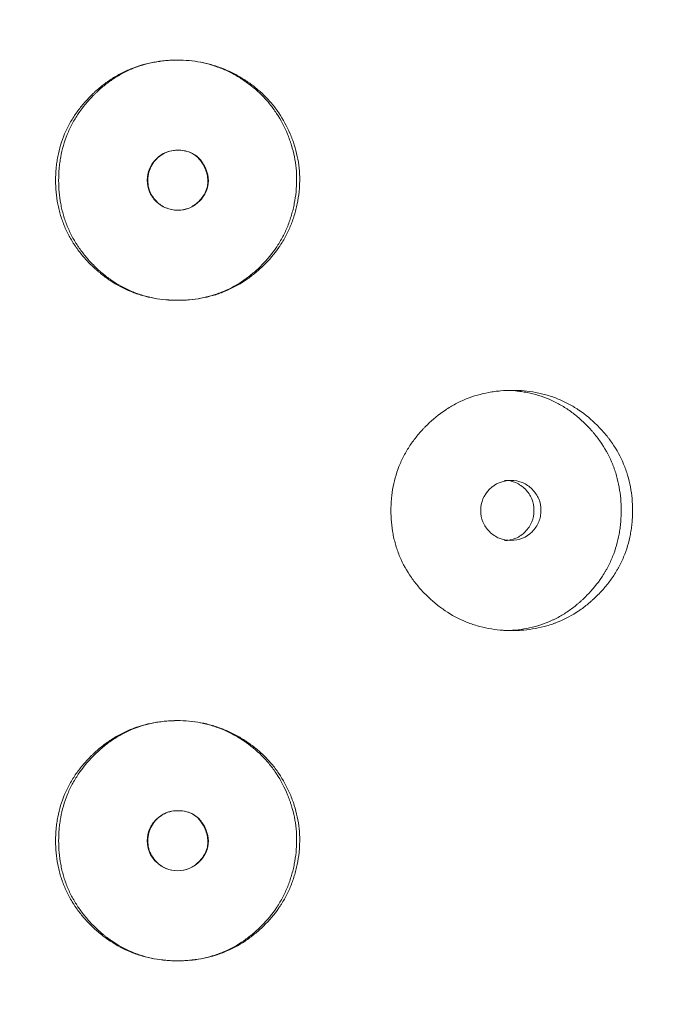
# Model space of a CAD drawing. Header units: millimetres. Extents: x 4 to 1188, y 1 to 840.
# Tile 23 of 203: x 237.97 to 241.1, y 405.3 to 409.98. Entities that reach past the tile are written whole.
import ezdxf

# ---------------------------------------------------------------- set-up
doc = ezdxf.new("R2010")
doc.units = ezdxf.units.MM
doc.layers.add('1', color=7, linetype='Continuous')
doc.styles.add('Arial Unicode MS', font='Arial Unicode MS')
doc.dimstyles.get("Standard").update_dxf_attribs({"dimtxt": 0.18, "dimasz": 0.18, "dimexe": 0.18, "dimexo": 0.0625, "dimgap": 0.09, "dimtad": 0, "dimtih": 1, "dimtoh": 1, "dimdec": 4, "dimzin": 0, "dimdsep": 46, "dimtxsty": 'Standard', "dimcen": 0.09, "dimadec": 0, "dimazin": 0, "dimtfac": 1, "dimtdec": 4, "dimtofl": 0, "dimtmove": 0, "dimatfit": 3, "dimfxl": 0, "dimtolj": 1, "dimtzin": 0, "dimarcsym": 0})

# ---------------------------------------------------------------- blocks, each defined once
blk = doc.blocks.new('_U20')
at = {"layer": '1', "color": 18, "lineweight": 35}
for p, q in [((248.404, 539.1234), (193.6594, 539.1234)), ((195.6594, 282.0239), (195.6594, 539.1234)), ((227.0029, 282.0239), (193.6594, 282.0239))]:
    blk.add_line(p, q, dxfattribs=at)
at = {"layer": '1', "color": 18, "lineweight": 70}
for points in [[(195.6594, 539.1234), (196.4353, 535.6234), (194.8835, 535.6234)], [(195.6594, 282.0239), (194.8835, 285.5239), (196.4353, 285.5239)]]:
    blk.add_solid(points, dxfattribs=at)
at = {"layer": '1', "color": 18, "linetype": 'Continuous', "lineweight": 13, "insert": (193.5895, 400.0162), "char_height": 5, "attachment_point": 7, "rotation": 90, "line_spacing_factor": 1.047437, "style": 'Arial Unicode MS'}
blk.add_mtext('\\fArial Unicode MS|b0|i0;\\W1.0000;{\\H1.21x;(}1800{\\H1.21x;)}', dxfattribs=at)

msp = doc.modelspace()

# ---------------------------------------------------------------- linework, layer by layer
at = {"layer": '1', "color": 154, "linetype": 'Continuous', "lineweight": 13}
for points, knots in [([(239.2984, 409.2176), (239.2984, 409.2081), (239.2981, 409.1986), (239.2971, 409.1796), (239.2963, 409.1702), (239.2933, 409.1419), (239.2904, 409.1231), (239.2857, 409.0998), (239.2847, 409.0951), (239.2826, 409.0858), (239.2793, 409.072), (239.2704, 409.0402), (239.2545, 408.996), (239.2341, 408.9537), (239.2198, 408.9291), (239.2123, 408.917), (239.2097, 408.9129), (239.2045, 408.905), (239.2019, 408.901), (239.1776, 408.8659), (239.1531, 408.8373), (239.1126, 408.7977), (239.0985, 408.7851), (239.069, 408.761), (239.0538, 408.7497), (239.0068, 408.7184), (238.9737, 408.7008), (238.9299, 408.6831), (238.921, 408.6798), (238.9075, 408.6751), (238.903, 408.6736), (238.8939, 408.6707), (238.8894, 408.6694), (238.8666, 408.6628), (238.8482, 408.6586), (238.7927, 408.6485), (238.7552, 408.6454), (238.7124, 408.6454), (238.7076, 408.6454), (238.6981, 408.6456), (238.6839, 408.6461), (238.6697, 408.647), (238.6415, 408.6494), (238.6042, 408.6544), (238.5675, 408.6629), (238.5402, 408.6708), (238.5311, 408.6736), (238.5131, 408.6798), (238.5042, 408.6832), (238.4604, 408.7009), (238.4274, 408.7186), (238.3805, 408.7498), (238.3653, 408.7611), (238.3469, 408.7761), (238.3433, 408.7791), (238.3361, 408.7853), (238.3253, 408.7947), (238.315, 408.8043), (238.2947, 408.8241), (238.2817, 408.8378), (238.2571, 408.8664), (238.2455, 408.8813), (238.2318, 408.9007), (238.2291, 408.9046), (238.2238, 408.9126), (238.2213, 408.9166), (238.2137, 408.9286), (238.1992, 408.953), (238.1868, 408.9783), (238.1721, 409.0127), (238.1625, 409.0391), (238.1538, 409.0709), (238.1506, 409.0848), (238.1485, 409.094), (238.1476, 409.0987), (238.1395, 409.1408), (238.1363, 409.1784), (238.1363, 409.235), (238.1371, 409.2539), (238.1393, 409.2776), (238.1398, 409.2823), (238.1409, 409.2918), (238.1427, 409.3059), (238.145, 409.3199), (238.1538, 409.3661), (238.1645, 409.402), (238.1829, 409.4455), (238.1868, 409.4541), (238.193, 409.4669), (238.1952, 409.4712), (238.1996, 409.4796), (238.2018, 409.4838), (238.2134, 409.5046), (238.2234, 409.5205), (238.2449, 409.5513), (238.2565, 409.5661), (238.2809, 409.5948), (238.2938, 409.6085), (238.3108, 409.6251), (238.3142, 409.6284), (238.3211, 409.6349), (238.3316, 409.6446), (238.3424, 409.6538), (238.3642, 409.6717), (238.3944, 409.6942), (238.4347, 409.7185), (238.4601, 409.7312), (238.4731, 409.7373), (238.4774, 409.7392), (238.4861, 409.743), (238.4905, 409.7449), (238.5299, 409.7608), (238.566, 409.7712), (238.6214, 409.7814), (238.6401, 409.784), (238.6637, 409.7861), (238.6684, 409.7864), (238.6779, 409.7871), (238.6827, 409.7873), (238.6969, 409.788), (238.7063, 409.7882), (238.7535, 409.7883), (238.7909, 409.7851), (238.8374, 409.7764), (238.8467, 409.7744), (238.8605, 409.7711), (238.8651, 409.7699), (238.8743, 409.7675), (238.8789, 409.7662), (238.9017, 409.7595), (238.9195, 409.7533), (238.9543, 409.7391), (238.9884, 409.7233), (239.021, 409.7042), (239.041, 409.6912), (239.045, 409.6886), (239.0528, 409.6833), (239.0645, 409.6751), (239.0909, 409.6553), (239.1121, 409.6368), (239.1391, 409.6107), (239.1584, 409.5902), (239.1762, 409.568), (239.1878, 409.5528), (239.1933, 409.5451), (239.22, 409.5059), (239.2378, 409.4728), (239.2564, 409.4294), (239.2599, 409.4206), (239.2666, 409.4028), (239.2697, 409.3938), (239.2783, 409.3667), (239.2831, 409.3484), (239.2947, 409.2932), (239.2985, 409.2558), (239.2984, 409.2176)], [0, 0, 0, 0, 0.007812, 0.007812, 0.015625, 0.015625, 0.03125, 0.03125, 0.035156, 0.035156, 0.039062, 0.046875, 0.0625, 0.078125, 0.085937, 0.085937, 0.089844, 0.089844, 0.09375, 0.09375, 0.125, 0.125, 0.140625, 0.140625, 0.15625, 0.15625, 0.1875, 0.1875, 0.195312, 0.195312, 0.199219, 0.199219, 0.203125, 0.203125, 0.21875, 0.21875, 0.25, 0.25, 0.253906, 0.253906, 0.257812, 0.265625, 0.265625, 0.28125, 0.296875, 0.296875, 0.304687, 0.304687, 0.3125, 0.3125, 0.34375, 0.34375, 0.359375, 0.359375, 0.363281, 0.363281, 0.367187, 0.375, 0.375, 0.390625, 0.390625, 0.40625, 0.40625, 0.410156, 0.410156, 0.414062, 0.414062, 0.421875, 0.4375, 0.4375, 0.453125, 0.460937, 0.464844, 0.464844, 0.46875, 0.46875, 0.5, 0.5, 0.515625, 0.515625, 0.519531, 0.519531, 0.523437, 0.53125, 0.53125, 0.5625, 0.5625, 0.570312, 0.570312, 0.574219, 0.574219, 0.578125, 0.578125, 0.59375, 0.59375, 0.609375, 0.609375, 0.625, 0.625, 0.628906, 0.628906, 0.632812, 0.640625, 0.640625, 0.65625, 0.671875, 0.679687, 0.679687, 0.683594, 0.683594, 0.6875, 0.6875, 0.71875, 0.71875, 0.734375, 0.734375, 0.738281, 0.738281, 0.742187, 0.742187, 0.75, 0.75, 0.78125, 0.78125, 0.789062, 0.789062, 0.792969, 0.792969, 0.796875, 0.796875, 0.8125, 0.8125, 0.828125, 0.84375, 0.84375, 0.847656, 0.847656, 0.851562, 0.859375, 0.875, 0.875, 0.890625, 0.898438, 0.898438, 0.90625, 0.90625, 0.9375, 0.9375, 0.945313, 0.945313, 0.953125, 0.953125, 0.96875, 0.96875, 1, 1, 1, 1]), ([(239.2839, 409.2176), (239.2838, 409.1988), (239.2828, 409.1801), (239.2791, 409.1428), (239.2763, 409.1243), (239.2718, 409.1012), (239.2708, 409.0966), (239.2688, 409.0875), (239.2657, 409.0738), (239.2572, 409.0422), (239.242, 408.9984), (239.2225, 408.9563), (239.2088, 408.9318), (239.2016, 408.9197), (239.1992, 408.9157), (239.1942, 408.9078), (239.1916, 408.9038), (239.1682, 408.8687), (239.1446, 408.84), (239.1118, 408.8068), (239.1051, 408.8003), (239.0914, 408.7876), (239.0844, 408.7814), (239.0629, 408.7631), (239.0481, 408.7517), (239.0023, 408.72), (238.9658, 408.6998), (238.9267, 408.684), (238.9179, 408.6806), (238.9135, 408.6789), (238.9002, 408.6742), (238.8913, 408.6713), (238.8645, 408.6633), (238.8283, 408.6545), (238.7824, 408.6482), (238.7498, 408.6461), (238.7357, 408.6456), (238.7264, 408.6454), (238.7217, 408.6454), (238.6794, 408.6454), (238.6423, 408.6486), (238.5875, 408.659), (238.5693, 408.6634), (238.5468, 408.6701), (238.5423, 408.6716), (238.5334, 408.6745), (238.5201, 408.6791), (238.5071, 408.6842), (238.4643, 408.7022), (238.432, 408.7201), (238.3938, 408.7465), (238.3825, 408.7548), (238.3715, 408.7635), (238.3642, 408.7694), (238.3606, 408.7724), (238.3427, 408.7875), (238.329, 408.8002), (238.3028, 408.8267), (238.2903, 408.8405), (238.2665, 408.8692), (238.2552, 408.8841), (238.2421, 408.9035), (238.2395, 408.9075), (238.2344, 408.9154), (238.227, 408.9273), (238.22, 408.9394), (238.2069, 408.9639), (238.199, 408.9806), (238.185, 409.0148), (238.1758, 409.041), (238.1675, 409.0725), (238.1644, 409.0862), (238.1625, 409.0954), (238.1616, 409.1), (238.1539, 409.1416), (238.1508, 409.1787), (238.1508, 409.2346), (238.1516, 409.2533), (238.1536, 409.2766), (238.1541, 409.2813), (238.1551, 409.2906), (238.1568, 409.3046), (238.159, 409.3184), (238.1674, 409.3642), (238.1776, 409.3998), (238.1951, 409.4429), (238.1989, 409.4515), (238.2048, 409.4642), (238.2069, 409.4684), (238.2111, 409.4769), (238.2132, 409.481), (238.2243, 409.5017), (238.2339, 409.5176), (238.265, 409.5638), (238.2887, 409.5925), (238.3183, 409.6225), (238.3216, 409.6259), (238.3284, 409.6324), (238.3385, 409.6421), (238.349, 409.6514), (238.3703, 409.6695), (238.3996, 409.6923), (238.4351, 409.7145), (238.4558, 409.7256), (238.4641, 409.7299), (238.4683, 409.732), (238.481, 409.7382), (238.4895, 409.742), (238.5324, 409.7601), (238.5679, 409.7708), (238.6135, 409.7795), (238.6273, 409.7818), (238.6412, 409.7836), (238.6505, 409.7847), (238.6552, 409.7852), (238.6785, 409.7873), (238.6972, 409.7882), (238.753, 409.7883), (238.7947, 409.7846), (238.836, 409.776), (238.8452, 409.774), (238.8498, 409.7729), (238.8634, 409.7695), (238.8725, 409.767), (238.8992, 409.7588), (238.9166, 409.7524), (238.9508, 409.738), (238.9675, 409.73), (238.9921, 409.7166), (239.0002, 409.7119), (239.0162, 409.7022), (239.0241, 409.6971), (239.063, 409.671), (239.0917, 409.6475), (239.131, 409.6081), (239.1435, 409.5943), (239.1612, 409.5725), (239.167, 409.565), (239.1781, 409.5499), (239.1834, 409.5422), (239.2089, 409.5032), (239.2261, 409.4702), (239.2438, 409.4271), (239.2472, 409.4184), (239.252, 409.4051), (239.2535, 409.4007), (239.2565, 409.3918), (239.2636, 409.3694), (239.2693, 409.3469), (239.2803, 409.2923), (239.284, 409.2553), (239.2839, 409.2176)], [0, 0, 0, 0, 0.015625, 0.015625, 0.03125, 0.03125, 0.035156, 0.035156, 0.039062, 0.046875, 0.0625, 0.078125, 0.085937, 0.085937, 0.089844, 0.089844, 0.09375, 0.09375, 0.125, 0.125, 0.132812, 0.132812, 0.140625, 0.140625, 0.15625, 0.15625, 0.1875, 0.191406, 0.191406, 0.195312, 0.195312, 0.203125, 0.203125, 0.21875, 0.234375, 0.242187, 0.246094, 0.246094, 0.25, 0.25, 0.28125, 0.28125, 0.296875, 0.296875, 0.300781, 0.300781, 0.304687, 0.3125, 0.3125, 0.34375, 0.34375, 0.351562, 0.355469, 0.355469, 0.359375, 0.359375, 0.375, 0.375, 0.390625, 0.390625, 0.40625, 0.40625, 0.410156, 0.410156, 0.414062, 0.421875, 0.421875, 0.4375, 0.4375, 0.453125, 0.460937, 0.464844, 0.464844, 0.46875, 0.46875, 0.5, 0.5, 0.515625, 0.515625, 0.519531, 0.519531, 0.523437, 0.53125, 0.53125, 0.5625, 0.5625, 0.570312, 0.570312, 0.574219, 0.574219, 0.578125, 0.578125, 0.59375, 0.59375, 0.625, 0.625, 0.628906, 0.628906, 0.632812, 0.640625, 0.640625, 0.65625, 0.671875, 0.675781, 0.675781, 0.679687, 0.679687, 0.6875, 0.6875, 0.71875, 0.71875, 0.726562, 0.730469, 0.730469, 0.734375, 0.734375, 0.75, 0.75, 0.78125, 0.785156, 0.785156, 0.789062, 0.789062, 0.796875, 0.796875, 0.8125, 0.8125, 0.828125, 0.828125, 0.835937, 0.835937, 0.84375, 0.84375, 0.875, 0.875, 0.890625, 0.890625, 0.898437, 0.898437, 0.90625, 0.90625, 0.9375, 0.9375, 0.945312, 0.945312, 0.949219, 0.949219, 0.953125, 0.96875, 0.96875, 1, 1, 1, 1]), ([(238.5724, 409.2168), (238.5724, 409.1972), (238.5758, 409.179), (238.5899, 409.1454), (238.6003, 409.1303), (238.6431, 409.0881), (238.6775, 409.074), (238.7373, 409.074), (238.7558, 409.0775), (238.7813, 409.0879), (238.7895, 409.0923), (238.8012, 409.1002), (238.805, 409.103), (238.8105, 409.1076), (238.8124, 409.1091), (238.816, 409.1124), (238.8176, 409.114), (238.8498, 409.1458), (238.8646, 409.1788), (238.8634, 409.2329), (238.8592, 409.2515), (238.8427, 409.2909), (238.8323, 409.3072), (238.807, 409.3335), (238.7921, 409.3433), (238.7665, 409.3531), (238.7574, 409.3555), (238.7429, 409.358), (238.738, 409.3586), (238.7303, 409.3592), (238.7277, 409.3593), (238.7225, 409.3595), (238.7197, 409.3596), (238.677, 409.3595), (238.6427, 409.3454), (238.6007, 409.3038), (238.5902, 409.2884), (238.5761, 409.2548), (238.5725, 409.2364), (238.5724, 409.2168)], [0, 0, 0, 0, 0.0625, 0.0625, 0.125, 0.125, 0.25, 0.25, 0.3125, 0.3125, 0.34375, 0.34375, 0.359375, 0.359375, 0.367188, 0.367188, 0.375, 0.375, 0.5, 0.5, 0.5625, 0.5625, 0.625, 0.625, 0.6875, 0.6875, 0.71875, 0.71875, 0.734375, 0.734375, 0.742188, 0.742188, 0.75, 0.75, 0.875, 0.875, 0.9375, 0.9375, 1, 1, 1, 1]), ([(238.5752, 409.2168), (238.5752, 409.2042), (238.5779, 409.1795), (238.5922, 409.1447), (238.6192, 409.1104), (238.6609, 409.0808), (238.7171, 409.0707), (238.7733, 409.0805), (238.8127, 409.1088), (238.8372, 409.1377), (238.8514, 409.1623), (238.8597, 409.1882), (238.8619, 409.2153), (238.8582, 409.2434), (238.8475, 409.276), (238.8292, 409.31), (238.7988, 409.3395), (238.7601, 409.3566), (238.7193, 409.3611), (238.6798, 409.3567), (238.6449, 409.3421), (238.6157, 409.3187), (238.5925, 409.2891), (238.5782, 409.2542), (238.5753, 409.2294), (238.5752, 409.2168)], [0, 0, 0, 0, 0.04197, 0.082421, 0.124387, 0.186909, 0.249038, 0.311017, 0.373176, 0.406834, 0.437878, 0.467535, 0.497202, 0.528278, 0.561984, 0.611636, 0.656502, 0.701235, 0.750529, 0.79266, 0.833212, 0.875248, 0.917152, 0.957748, 1, 1, 1, 1]), ([(240.8831, 407.6453), (240.8831, 407.6429), (240.8831, 407.6405), (240.883, 407.6357), (240.8829, 407.6286), (240.8824, 407.6119), (240.8808, 407.5882), (240.8787, 407.5692), (240.8767, 407.5551), (240.876, 407.5504), (240.8744, 407.541), (240.8736, 407.5363), (240.8657, 407.4945), (240.855, 407.4585), (240.8333, 407.4067), (240.8251, 407.3898), (240.8136, 407.369), (240.8113, 407.3649), (240.8065, 407.3567), (240.7991, 407.3445), (240.7914, 407.3327), (240.7753, 407.3095), (240.7639, 407.2947), (240.7457, 407.2732), (240.7395, 407.2662), (240.7267, 407.2525), (240.7202, 407.2458), (240.7069, 407.2325), (240.7, 407.2261), (240.6895, 407.2165), (240.686, 407.2134), (240.6789, 407.2072), (240.6753, 407.2042), (240.6572, 407.1893), (240.6422, 407.178), (240.5959, 407.1468), (240.5631, 407.1291), (240.5238, 407.1131), (240.5194, 407.1114), (240.5106, 407.1081), (240.4973, 407.1033), (240.484, 407.0991), (240.4571, 407.0913), (240.439, 407.0871), (240.4024, 407.0804), (240.384, 407.0779), (240.356, 407.0755), (240.3467, 407.0749), (240.3326, 407.0743), (240.3279, 407.0742), (240.3185, 407.074), (240.3138, 407.0739), (240.2715, 407.074), (240.2342, 407.0771), (240.179, 407.0873), (240.1607, 407.0917), (240.1243, 407.1023), (240.1065, 407.1085), (240.0547, 407.1298), (240.0136, 407.1519), (239.9752, 407.1792), (239.96, 407.1905), (239.9526, 407.1964), (239.9306, 407.2144), (239.9166, 407.2271), (239.8898, 407.2535), (239.8769, 407.2672), (239.8585, 407.2888), (239.8496, 407.2997), (239.841, 407.3111), (239.8353, 407.3188), (239.8326, 407.3226), (239.8081, 407.3577), (239.7899, 407.3906), (239.768, 407.4424), (239.7601, 407.4645), (239.7535, 407.4873), (239.7511, 407.4965), (239.7499, 407.5011), (239.7465, 407.515), (239.7445, 407.5243), (239.7357, 407.5708), (239.7318, 407.6178), (239.733, 407.6652), (239.7339, 407.6841), (239.7345, 407.6937), (239.7372, 407.722), (239.7398, 407.7407), (239.7505, 407.7961), (239.7614, 407.8321), (239.7781, 407.8716), (239.78, 407.8759), (239.784, 407.8846), (239.7901, 407.8974), (239.7967, 407.91), (239.8104, 407.9346), (239.8204, 407.9505), (239.842, 407.9812), (239.8535, 407.996), (239.8719, 408.0175), (239.8782, 408.0245), (239.8879, 408.0349), (239.8912, 408.0383), (239.8978, 408.0451), (239.9011, 408.0484), (239.9316, 408.0782), (239.9605, 408.1021), (240.0073, 408.1335), (240.0235, 408.1432), (240.0444, 408.1543), (240.0486, 408.1565), (240.0571, 408.1607), (240.0614, 408.1628), (240.0741, 408.1687), (240.0827, 408.1725), (240.126, 408.19), (240.1618, 408.2002), (240.2077, 408.2086), (240.2216, 408.2108), (240.2356, 408.2125), (240.245, 408.2135), (240.2497, 408.214), (240.2731, 408.216), (240.2919, 408.2168), (240.3479, 408.2168), (240.3852, 408.2137), (240.4268, 408.206), (240.4315, 408.205), (240.4407, 408.2031), (240.4544, 408.2), (240.486, 408.1916), (240.5297, 408.1763), (240.5716, 408.1565), (240.6, 408.1402), (240.612, 408.1328), (240.6199, 408.1277), (240.6238, 408.1251), (240.6589, 408.1012), (240.6876, 408.0772), (240.7275, 408.0377), (240.7403, 408.0239), (240.7556, 408.0059), (240.7586, 408.0022), (240.7645, 407.9949), (240.7732, 407.9837), (240.7815, 407.9724), (240.8081, 407.9338), (240.8261, 407.9011), (240.8443, 407.8575), (240.8477, 407.8486), (240.8541, 407.8307), (240.857, 407.8217), (240.865, 407.7945), (240.8694, 407.7762), (240.8798, 407.7209), (240.883, 407.6833), (240.8831, 407.6453)], [0, 0, 0, 0, 0.001953, 0.001953, 0.003906, 0.007813, 0.015625, 0.023438, 0.023438, 0.027344, 0.027344, 0.03125, 0.03125, 0.0625, 0.0625, 0.078125, 0.078125, 0.082031, 0.082031, 0.085938, 0.09375, 0.09375, 0.109375, 0.109375, 0.117188, 0.117188, 0.125, 0.125, 0.132813, 0.132813, 0.136719, 0.136719, 0.140625, 0.140625, 0.15625, 0.15625, 0.1875, 0.1875, 0.191406, 0.191406, 0.195313, 0.203125, 0.203125, 0.21875, 0.21875, 0.234375, 0.234375, 0.242188, 0.242188, 0.246094, 0.246094, 0.25, 0.25, 0.28125, 0.28125, 0.296875, 0.296875, 0.3125, 0.3125, 0.34375, 0.351563, 0.351563, 0.359375, 0.359375, 0.375, 0.375, 0.390625, 0.390625, 0.398438, 0.402344, 0.402344, 0.40625, 0.40625, 0.4375, 0.4375, 0.453125, 0.457031, 0.457031, 0.460938, 0.460938, 0.46875, 0.46875, 0.5, 0.507813, 0.507813, 0.515625, 0.515625, 0.53125, 0.53125, 0.5625, 0.5625, 0.566406, 0.566406, 0.570313, 0.578125, 0.578125, 0.59375, 0.59375, 0.609375, 0.609375, 0.617188, 0.617188, 0.621094, 0.621094, 0.625, 0.625, 0.65625, 0.65625, 0.671875, 0.671875, 0.675781, 0.675781, 0.679688, 0.679688, 0.6875, 0.6875, 0.71875, 0.71875, 0.726563, 0.730469, 0.730469, 0.734375, 0.734375, 0.75, 0.75, 0.78125, 0.78125, 0.785156, 0.785156, 0.789063, 0.796875, 0.8125, 0.828125, 0.835938, 0.839844, 0.839844, 0.84375, 0.84375, 0.875, 0.875, 0.890625, 0.890625, 0.894531, 0.894531, 0.898438, 0.90625, 0.90625, 0.9375, 0.9375, 0.945313, 0.945313, 0.953125, 0.953125, 0.96875, 0.96875, 1, 1, 1, 1]), ([(240.2704, 408.2168), (240.2706, 408.2168), (240.2708, 408.2168), (240.2894, 408.2168), (240.3079, 408.216), (240.3355, 408.2134), (240.3492, 408.2118), (240.363, 408.2097), (240.3722, 408.2082), (240.3768, 408.2074), (240.4178, 408.1994), (240.4704, 408.1834), (240.528, 408.155), (240.5519, 408.1408), (240.5677, 408.1308), (240.5754, 408.1256), (240.5981, 408.1096), (240.6127, 408.0982), (240.6406, 408.0741), (240.654, 408.0615), (240.6734, 408.0416), (240.6829, 408.0314), (240.6921, 408.0208), (240.6981, 408.0137), (240.7011, 408.0101), (240.7158, 407.9921), (240.7268, 407.9772), (240.7574, 407.931), (240.7747, 407.8984), (240.7903, 407.8594), (240.792, 407.855), (240.7953, 407.8462), (240.7968, 407.8418), (240.8014, 407.8285), (240.8042, 407.8195), (240.8118, 407.7927), (240.816, 407.7746), (240.8258, 407.7199), (240.8289, 407.6829), (240.8289, 407.6453)], [0, 0, 0, 0, 0.000687, 0.000687, 0.063144, 0.063144, 0.094373, 0.109987, 0.109987, 0.125601, 0.125601, 0.250515, 0.312972, 0.344201, 0.344201, 0.375429, 0.375429, 0.437886, 0.437886, 0.500344, 0.500344, 0.531572, 0.547186, 0.547186, 0.562801, 0.562801, 0.625258, 0.625258, 0.750172, 0.750172, 0.765786, 0.765786, 0.7814, 0.7814, 0.812629, 0.812629, 0.875086, 0.875086, 1, 1, 1, 1]), ([(240.1603, 407.6454), (240.1602, 407.6257), (240.1637, 407.6075), (240.1776, 407.574), (240.1879, 407.5588), (240.2162, 407.5307), (240.2317, 407.5201), (240.2655, 407.5061), (240.2836, 407.5026), (240.3432, 407.5026), (240.377, 407.5164), (240.419, 407.5584), (240.4294, 407.5738), (240.4399, 407.599), (240.4425, 407.6078), (240.446, 407.626), (240.4468, 407.6353), (240.4468, 407.6651), (240.4433, 407.6834), (240.4328, 407.7086), (240.4285, 407.7166), (240.4181, 407.7319), (240.4122, 407.7391), (240.391, 407.7601), (240.3755, 407.7707), (240.3417, 407.7847), (240.3237, 407.7882), (240.264, 407.7881), (240.23, 407.7739), (240.1744, 407.7185), (240.1605, 407.6846), (240.1603, 407.6454)], [0, 0, 0, 0, 0.0625, 0.0625, 0.125, 0.125, 0.1875, 0.1875, 0.25, 0.25, 0.375, 0.375, 0.4375, 0.4375, 0.46875, 0.46875, 0.5, 0.5, 0.5625, 0.5625, 0.59375, 0.59375, 0.625, 0.625, 0.6875, 0.6875, 0.75, 0.75, 0.875, 0.875, 1, 1, 1, 1]), ([(240.273, 407.5026), (240.273, 407.5026), (240.2915, 407.5025), (240.3287, 407.5092), (240.3748, 407.5421), (240.4071, 407.589), (240.4168, 407.6454), (240.4071, 407.7016), (240.3749, 407.7486), (240.3288, 407.7814), (240.2918, 407.7881), (240.2734, 407.7881)], [0, 0, 0, 0, 0.000012, 0.12511, 0.250076, 0.375335, 0.500181, 0.625927, 0.750257, 0.875891, 1, 1, 1, 1]), ([(240.8289, 407.6453), (240.8289, 407.6429), (240.8289, 407.6406), (240.8289, 407.6359), (240.8288, 407.6288), (240.8282, 407.6123), (240.8268, 407.5889), (240.8247, 407.5702), (240.8229, 407.5562), (240.8222, 407.5516), (240.8207, 407.5423), (240.8199, 407.5377), (240.8124, 407.4963), (240.8022, 407.4607), (240.7814, 407.4092), (240.7736, 407.3923), (240.7627, 407.3716), (240.7604, 407.3675), (240.7558, 407.3593), (240.7488, 407.3472), (240.7413, 407.3354), (240.7155, 407.2968), (240.692, 407.2682), (240.6596, 407.235), (240.6529, 407.2284), (240.6427, 407.2189), (240.6393, 407.2157), (240.6324, 407.2095), (240.6289, 407.2064), (240.6113, 407.1913), (240.5821, 407.1686), (240.5432, 407.1442), (240.5145, 407.1292), (240.5019, 407.1232), (240.4934, 407.1194), (240.4892, 407.1175), (240.4506, 407.1012), (240.4153, 407.0908), (240.3613, 407.0805), (240.3385, 407.0774), (240.3154, 407.0756), (240.3061, 407.075), (240.3014, 407.0747), (240.2878, 407.0741), (240.2789, 407.0739), (240.27, 407.0739)], [0, 0, 0, 0, 0.007822, 0.007822, 0.015644, 0.031287, 0.062574, 0.093861, 0.093861, 0.109505, 0.109505, 0.125149, 0.125149, 0.250297, 0.250297, 0.312872, 0.312872, 0.328515, 0.328515, 0.344159, 0.375446, 0.375446, 0.500594, 0.500594, 0.531882, 0.531882, 0.547525, 0.547525, 0.563169, 0.563169, 0.625743, 0.688317, 0.719605, 0.735248, 0.735248, 0.750892, 0.750892, 0.87604, 0.87604, 0.938615, 0.954258, 0.954258, 0.969902, 0.969902, 1, 1, 1, 1]), ([(239.2984, 406.0748), (239.2984, 406.0652), (239.2981, 406.0557), (239.2971, 406.0368), (239.2963, 406.0273), (239.2933, 405.999), (239.2904, 405.9802), (239.2857, 405.9569), (239.2847, 405.9522), (239.2826, 405.943), (239.2793, 405.9291), (239.2704, 405.8973), (239.2545, 405.8532), (239.2341, 405.8108), (239.2198, 405.7862), (239.2123, 405.7741), (239.2097, 405.7701), (239.2045, 405.7621), (239.2019, 405.7582), (239.1776, 405.723), (239.1531, 405.6944), (239.1126, 405.6549), (239.0985, 405.6422), (239.069, 405.6181), (239.0538, 405.6069), (239.0068, 405.5755), (238.9737, 405.5579), (238.9299, 405.5402), (238.921, 405.5369), (238.9075, 405.5322), (238.903, 405.5307), (238.8939, 405.5279), (238.8894, 405.5265), (238.8666, 405.52), (238.8482, 405.5157), (238.7927, 405.5056), (238.7552, 405.5025), (238.7124, 405.5025), (238.7076, 405.5026), (238.6981, 405.5028), (238.6839, 405.5032), (238.6697, 405.5041), (238.6415, 405.5066), (238.6042, 405.5115), (238.5675, 405.5201), (238.5402, 405.5279), (238.5311, 405.5308), (238.5131, 405.537), (238.5042, 405.5403), (238.4604, 405.5581), (238.4274, 405.5757), (238.3805, 405.607), (238.3653, 405.6182), (238.3469, 405.6332), (238.3433, 405.6362), (238.3361, 405.6424), (238.3253, 405.6518), (238.315, 405.6615), (238.2947, 405.6813), (238.2817, 405.695), (238.2571, 405.7236), (238.2455, 405.7385), (238.2318, 405.7579), (238.2291, 405.7618), (238.2238, 405.7697), (238.2213, 405.7737), (238.2137, 405.7858), (238.1992, 405.8102), (238.1868, 405.8354), (238.1721, 405.8699), (238.1625, 405.8963), (238.1538, 405.9281), (238.1506, 405.9419), (238.1485, 405.9512), (238.1476, 405.9559), (238.1395, 405.998), (238.1363, 406.0356), (238.1363, 406.0922), (238.1371, 406.1111), (238.1393, 406.1347), (238.1398, 406.1395), (238.1409, 406.1489), (238.1427, 406.163), (238.145, 406.177), (238.1538, 406.2233), (238.1645, 406.2592), (238.1829, 406.3026), (238.1868, 406.3113), (238.193, 406.3241), (238.1952, 406.3283), (238.1996, 406.3368), (238.2018, 406.341), (238.2134, 406.3617), (238.2234, 406.3777), (238.2449, 406.4085), (238.2565, 406.4233), (238.2809, 406.4519), (238.2938, 406.4657), (238.3108, 406.4823), (238.3142, 406.4856), (238.3211, 406.4921), (238.3316, 406.5017), (238.3424, 406.5109), (238.3642, 406.5289), (238.3944, 406.5513), (238.4347, 406.5756), (238.4601, 406.5883), (238.4731, 406.5944), (238.4774, 406.5964), (238.4861, 406.6002), (238.4905, 406.602), (238.5299, 406.618), (238.566, 406.6283), (238.6214, 406.6386), (238.6401, 406.6411), (238.6637, 406.6432), (238.6684, 406.6436), (238.6779, 406.6442), (238.6827, 406.6445), (238.6969, 406.6451), (238.7063, 406.6453), (238.7535, 406.6455), (238.7909, 406.6422), (238.8374, 406.6335), (238.8467, 406.6316), (238.8605, 406.6282), (238.8651, 406.6271), (238.8743, 406.6246), (238.8789, 406.6233), (238.9017, 406.6167), (238.9195, 406.6104), (238.9543, 406.5963), (238.9884, 406.5804), (239.021, 406.5613), (239.041, 406.5484), (239.045, 406.5458), (239.0528, 406.5404), (239.0645, 406.5323), (239.0909, 406.5125), (239.1121, 406.4939), (239.1391, 406.4679), (239.1584, 406.4473), (239.1762, 406.4251), (239.1878, 406.4099), (239.1933, 406.4022), (239.22, 406.3631), (239.2378, 406.33), (239.2564, 406.2866), (239.2599, 406.2778), (239.2666, 406.26), (239.2697, 406.251), (239.2783, 406.2238), (239.2831, 406.2056), (239.2947, 406.1504), (239.2985, 406.1129), (239.2984, 406.0748)], [0, 0, 0, 0, 0.007812, 0.007812, 0.015625, 0.015625, 0.03125, 0.03125, 0.035156, 0.035156, 0.039062, 0.046875, 0.0625, 0.078125, 0.085937, 0.085937, 0.089844, 0.089844, 0.09375, 0.09375, 0.125, 0.125, 0.140625, 0.140625, 0.15625, 0.15625, 0.1875, 0.1875, 0.195312, 0.195312, 0.199219, 0.199219, 0.203125, 0.203125, 0.21875, 0.21875, 0.25, 0.25, 0.253906, 0.253906, 0.257812, 0.265625, 0.265625, 0.28125, 0.296875, 0.296875, 0.304687, 0.304687, 0.3125, 0.3125, 0.34375, 0.34375, 0.359375, 0.359375, 0.363281, 0.363281, 0.367187, 0.375, 0.375, 0.390625, 0.390625, 0.40625, 0.40625, 0.410156, 0.410156, 0.414062, 0.414062, 0.421875, 0.4375, 0.4375, 0.453125, 0.460937, 0.464844, 0.464844, 0.46875, 0.46875, 0.5, 0.5, 0.515625, 0.515625, 0.519531, 0.519531, 0.523437, 0.53125, 0.53125, 0.5625, 0.5625, 0.570312, 0.570312, 0.574219, 0.574219, 0.578125, 0.578125, 0.59375, 0.59375, 0.609375, 0.609375, 0.625, 0.625, 0.628906, 0.628906, 0.632812, 0.640625, 0.640625, 0.65625, 0.671875, 0.679687, 0.679687, 0.683594, 0.683594, 0.6875, 0.6875, 0.71875, 0.71875, 0.734375, 0.734375, 0.738281, 0.738281, 0.742187, 0.742187, 0.75, 0.75, 0.78125, 0.78125, 0.789062, 0.789062, 0.792969, 0.792969, 0.796875, 0.796875, 0.8125, 0.8125, 0.828125, 0.84375, 0.84375, 0.847656, 0.847656, 0.851562, 0.859375, 0.875, 0.875, 0.890625, 0.898437, 0.898437, 0.90625, 0.90625, 0.9375, 0.9375, 0.945312, 0.945312, 0.953125, 0.953125, 0.96875, 0.96875, 1, 1, 1, 1]), ([(239.2839, 406.0748), (239.2838, 406.056), (239.2828, 406.0372), (239.2791, 406), (239.2763, 405.9814), (239.2718, 405.9584), (239.2708, 405.9538), (239.2688, 405.9446), (239.2657, 405.9309), (239.2572, 405.8994), (239.242, 405.8556), (239.2225, 405.8135), (239.2088, 405.789), (239.2016, 405.7769), (239.1992, 405.7729), (239.1942, 405.7649), (239.1916, 405.761), (239.1682, 405.7258), (239.1446, 405.6971), (239.1118, 405.664), (239.1051, 405.6575), (239.0914, 405.6447), (239.0844, 405.6385), (239.0629, 405.6203), (239.0481, 405.6089), (239.0023, 405.5771), (238.9658, 405.5569), (238.9267, 405.5411), (238.9179, 405.5377), (238.9135, 405.5361), (238.9002, 405.5313), (238.8913, 405.5284), (238.8645, 405.5204), (238.8283, 405.5117), (238.7824, 405.5054), (238.7498, 405.5032), (238.7357, 405.5028), (238.7264, 405.5026), (238.7217, 405.5025), (238.6794, 405.5025), (238.6423, 405.5057), (238.5875, 405.5161), (238.5693, 405.5205), (238.5468, 405.5273), (238.5423, 405.5287), (238.5334, 405.5316), (238.5201, 405.5362), (238.5071, 405.5413), (238.4643, 405.5593), (238.432, 405.5772), (238.3938, 405.6037), (238.3825, 405.6119), (238.3715, 405.6206), (238.3642, 405.6265), (238.3606, 405.6295), (238.3427, 405.6447), (238.329, 405.6574), (238.3028, 405.6839), (238.2903, 405.6976), (238.2665, 405.7263), (238.2552, 405.7412), (238.2421, 405.7607), (238.2395, 405.7646), (238.2344, 405.7725), (238.227, 405.7844), (238.22, 405.7965), (238.2069, 405.8211), (238.199, 405.8378), (238.185, 405.872), (238.1758, 405.8981), (238.1675, 405.9297), (238.1644, 405.9434), (238.1625, 405.9526), (238.1616, 405.9572), (238.1539, 405.9988), (238.1508, 406.0359), (238.1508, 406.0917), (238.1516, 406.1104), (238.1536, 406.1338), (238.1541, 406.1384), (238.1551, 406.1478), (238.1568, 406.1617), (238.159, 406.1756), (238.1674, 406.2213), (238.1776, 406.2569), (238.1951, 406.3001), (238.1989, 406.3086), (238.2048, 406.3214), (238.2069, 406.3256), (238.2111, 406.334), (238.2132, 406.3382), (238.2243, 406.3588), (238.2339, 406.3748), (238.265, 406.421), (238.2887, 406.4496), (238.3183, 406.4797), (238.3216, 406.483), (238.3284, 406.4895), (238.3385, 406.4992), (238.349, 406.5085), (238.3703, 406.5267), (238.3996, 406.5494), (238.4351, 406.5716), (238.4558, 406.5827), (238.4641, 406.587), (238.4683, 406.5891), (238.481, 406.5953), (238.4895, 406.5992), (238.5324, 406.6173), (238.5679, 406.6279), (238.6135, 406.6367), (238.6273, 406.6389), (238.6412, 406.6407), (238.6505, 406.6418), (238.6552, 406.6423), (238.6785, 406.6445), (238.6972, 406.6453), (238.753, 406.6455), (238.7947, 406.6418), (238.836, 406.6331), (238.8452, 406.6311), (238.8498, 406.63), (238.8634, 406.6266), (238.8725, 406.6241), (238.8992, 406.6159), (238.9166, 406.6096), (238.9508, 406.5952), (238.9675, 406.5871), (238.9921, 406.5738), (239.0002, 406.5691), (239.0162, 406.5594), (239.0241, 406.5543), (239.063, 406.5281), (239.0917, 406.5047), (239.131, 406.4653), (239.1435, 406.4515), (239.1612, 406.4296), (239.167, 406.4222), (239.1781, 406.407), (239.1834, 406.3993), (239.2089, 406.3603), (239.2261, 406.3274), (239.2438, 406.2842), (239.2472, 406.2755), (239.252, 406.2623), (239.2535, 406.2578), (239.2565, 406.2489), (239.2636, 406.2266), (239.2693, 406.204), (239.2803, 406.1494), (239.284, 406.1124), (239.2839, 406.0748)], [0, 0, 0, 0, 0.015625, 0.015625, 0.03125, 0.03125, 0.035156, 0.035156, 0.039063, 0.046875, 0.0625, 0.078125, 0.085938, 0.085938, 0.089844, 0.089844, 0.09375, 0.09375, 0.125, 0.125, 0.132813, 0.132813, 0.140625, 0.140625, 0.15625, 0.15625, 0.1875, 0.191406, 0.191406, 0.195313, 0.195313, 0.203125, 0.203125, 0.21875, 0.234375, 0.242188, 0.246094, 0.246094, 0.25, 0.25, 0.28125, 0.28125, 0.296875, 0.296875, 0.300781, 0.300781, 0.304688, 0.3125, 0.3125, 0.34375, 0.34375, 0.351563, 0.355469, 0.355469, 0.359375, 0.359375, 0.375, 0.375, 0.390625, 0.390625, 0.40625, 0.40625, 0.410156, 0.410156, 0.414063, 0.421875, 0.421875, 0.4375, 0.4375, 0.453125, 0.460938, 0.464844, 0.464844, 0.46875, 0.46875, 0.5, 0.5, 0.515625, 0.515625, 0.519531, 0.519531, 0.523438, 0.53125, 0.53125, 0.5625, 0.5625, 0.570312, 0.570312, 0.574219, 0.574219, 0.578125, 0.578125, 0.59375, 0.59375, 0.625, 0.625, 0.628906, 0.628906, 0.632812, 0.640625, 0.640625, 0.65625, 0.671875, 0.675781, 0.675781, 0.679687, 0.679687, 0.6875, 0.6875, 0.71875, 0.71875, 0.726562, 0.730469, 0.730469, 0.734375, 0.734375, 0.75, 0.75, 0.78125, 0.785156, 0.785156, 0.789062, 0.789062, 0.796875, 0.796875, 0.8125, 0.8125, 0.828125, 0.828125, 0.835937, 0.835937, 0.84375, 0.84375, 0.875, 0.875, 0.890625, 0.890625, 0.898437, 0.898437, 0.90625, 0.90625, 0.9375, 0.9375, 0.945312, 0.945312, 0.949219, 0.949219, 0.953125, 0.96875, 0.96875, 1, 1, 1, 1]), ([(238.5724, 406.0739), (238.5724, 406.0543), (238.5758, 406.0361), (238.5899, 406.0026), (238.6003, 405.9874), (238.6431, 405.9452), (238.6775, 405.9311), (238.7373, 405.9311), (238.7558, 405.9346), (238.7813, 405.9451), (238.7895, 405.9495), (238.8012, 405.9573), (238.805, 405.9601), (238.8105, 405.9647), (238.8124, 405.9663), (238.816, 405.9696), (238.8176, 405.9711), (238.8498, 406.0029), (238.8646, 406.0359), (238.8634, 406.09), (238.8592, 406.1087), (238.8427, 406.148), (238.8323, 406.1644), (238.807, 406.1906), (238.7921, 406.2004), (238.7665, 406.2102), (238.7574, 406.2127), (238.7429, 406.2151), (238.738, 406.2157), (238.7303, 406.2163), (238.7277, 406.2165), (238.7225, 406.2167), (238.7197, 406.2167), (238.677, 406.2167), (238.6427, 406.2025), (238.6007, 406.1609), (238.5902, 406.1456), (238.5761, 406.112), (238.5725, 406.0936), (238.5724, 406.0739)], [0, 0, 0, 0, 0.0625, 0.0625, 0.125, 0.125, 0.25, 0.25, 0.3125, 0.3125, 0.34375, 0.34375, 0.359375, 0.359375, 0.367188, 0.367188, 0.375, 0.375, 0.5, 0.5, 0.5625, 0.5625, 0.625, 0.625, 0.6875, 0.6875, 0.71875, 0.71875, 0.734375, 0.734375, 0.742188, 0.742188, 0.75, 0.75, 0.875, 0.875, 0.9375, 0.9375, 1, 1, 1, 1]), ([(238.5752, 406.0739), (238.5752, 406.0614), (238.5779, 406.0367), (238.5922, 406.0018), (238.6192, 405.9676), (238.6609, 405.9379), (238.7171, 405.9278), (238.7733, 405.9377), (238.8127, 405.9659), (238.8372, 405.9949), (238.8514, 406.0194), (238.8597, 406.0453), (238.8619, 406.0724), (238.8582, 406.1006), (238.8475, 406.1331), (238.8292, 406.1672), (238.7988, 406.1967), (238.7601, 406.2137), (238.7193, 406.2182), (238.6798, 406.2139), (238.6449, 406.1993), (238.6157, 406.1758), (238.5925, 406.1463), (238.5782, 406.1114), (238.5753, 406.0866), (238.5752, 406.0739)], [0, 0, 0, 0, 0.04197, 0.082421, 0.124387, 0.186909, 0.249038, 0.311017, 0.373176, 0.406834, 0.437878, 0.467535, 0.497202, 0.528278, 0.561984, 0.611636, 0.656502, 0.701235, 0.750529, 0.79266, 0.833212, 0.875248, 0.917152, 0.957748, 1, 1, 1, 1])]:
    msp.add_open_spline(points, degree=3, knots=knots, dxfattribs=at)

# ---------------------------------------------------------------- dimensions: what is measured, and where the dimension line sits
at = {"layer": '1', "color": 18, "linetype": 'Continuous', "lineweight": 13}
dim = msp.add_linear_dim(base=(195.6594, 282.0239), p1=(286.3093, 539.1234), p2=(238.7172, 282.0239), angle=90, dimstyle='Standard', override={"dimtxt": 5, "dimasz": 3.5, "dimexe": 2, "dimexo": 1, "dimgap": 2.5, "dimtad": 1, "dimtih": 0, "dimtoh": 0, "dimdec": 0, "dimlfac": 7, "dimzin": 8, "dimdsep": 44, "dimlunit": 2, "dimpost": '(<>)', "dimtxsty": 'Arial Unicode MS', "dimsah": 1, "dimse1": 0, "dimse2": 0, "dimsd1": 0, "dimsd2": 0, "dimclrd": 18, "dimclre": 18, "dimclrt": 18, "dimtm": -0.1, "dimtfac": 0.4, "dimtdec": 2, "dimtofl": 1, "dimtmove": 0, "dimtzin": 8, "dimlwd": 35, "dimlwe": 35}, dxfattribs=at)
dim.commit()
dim.dimension.update_dxf_attribs({"geometry": '_U20', "text_midpoint": (195.6594, 410.5737), "dimtype": 160})

doc.saveas('drawing.dxf')
